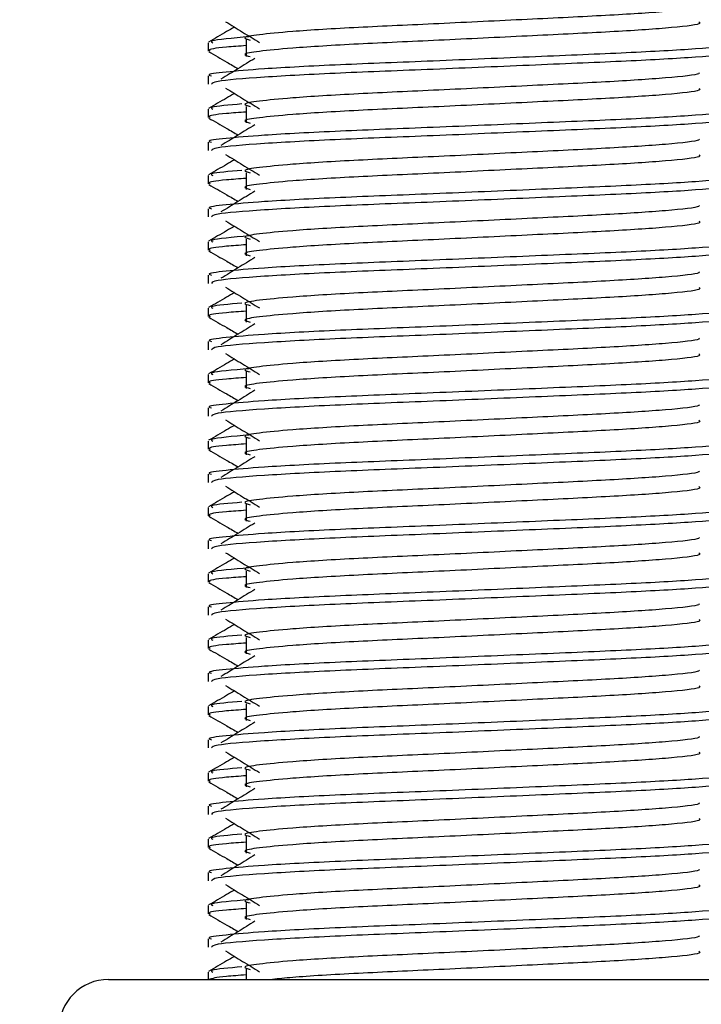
# Model space of a CAD drawing. Header units: millimetres. Extents: x 0 to 420, y 0 to 297.
# Tile 51 of 62: x 327.41 to 330.33, y 183.05 to 187.27. Entities that reach past the tile are written whole.
import ezdxf

# ---------------------------------------------------------------- set-up
doc = ezdxf.new("R2010")
doc.units = ezdxf.units.MM
doc.layers.add('QUOTE', color=174, linetype='Continuous')
doc.styles.add('SLDTEXTSTYLE3', font='TXT', dxfattribs={"width": 0.75})
doc.dimstyles.new('SLDDIMSTYLE0', dxfattribs={"dimtxt": 3, "dimasz": 3, "dimexe": 0, "dimexo": 0.0625, "dimgap": 0.75, "dimtad": 1, "dimlfac": 7.034104, "dimrnd": 1e-09, "dimzin": 12, "dimdsep": 46, "dimtxsty": 'SLDTEXTSTYLE3', "dimsah": 1, "dimcen": 0.09, "dimadec": 0, "dimazin": 3, "dimtfac": 1, "dimtdec": 3, "dimtofl": 0, "dimtmove": 0, "dimatfit": 3, "dimfxl": 0, "dimfrac": 2, "dimtolj": 1, "dimtzin": 12, "dimarcsym": 0})

# ---------------------------------------------------------------- blocks, each defined once
blk = doc.blocks.new('_D_2')
at = {"layer": 'QUOTE'}
for p, q in [((321.7594, 248.7098), (357.032, 248.7098)), ((355.032, 176.3338), (355.032, 248.7098)), ((339.8231, 176.3338), (357.032, 176.3338))]:
    blk.add_line(p, q, dxfattribs=at)
for points in [[(355.032, 248.7098), (354.532, 245.7098), (355.532, 245.7098)], [(355.032, 176.3338), (355.532, 179.3338), (354.532, 179.3338)]]:
    blk.add_solid(points, dxfattribs=at)
at = {"layer": 'QUOTE', "insert": (351.1648, 207.5343), "char_height": 3, "attachment_point": 1, "rotation": 90, "style": 'SLDTEXTSTYLE3'}
blk.add_mtext('509,1', dxfattribs=at)

msp = doc.modelspace()

# ---------------------------------------------------------------- linework, layer by layer
at = {"color": 7, "linetype": 'Continuous', "lineweight": 25}
for p, q in [((328.3819, 187.1818), (328.3819, 187.1107)), ((328.2182, 187.17), (328.2182, 187.1345)), ((328.2182, 187.0279), (328.2182, 186.9924)), ((328.2182, 186.8857), (328.2182, 186.8502)), ((328.3819, 186.8974), (328.3819, 186.8263)), ((328.2182, 186.7435), (328.2182, 186.7081)), ((328.2182, 186.6013), (328.2182, 186.5659)), ((328.3819, 186.6131), (328.3819, 186.542)), ((328.2182, 186.4592), (328.2182, 186.4238)), ((328.2182, 186.317), (328.2182, 186.2816)), ((328.3819, 186.3288), (328.3819, 186.2577)), ((328.2182, 186.1749), (328.2182, 186.1394)), ((328.3819, 186.0444), (328.3819, 185.9734)), ((328.2182, 186.0327), (328.2182, 185.9972)), ((328.2182, 185.8906), (328.2182, 185.8551)), ((328.2182, 185.7484), (328.2182, 185.7129)), ((328.3819, 185.7601), (328.3819, 185.689)), ((328.2182, 185.6062), (328.2182, 185.5708)), ((328.2182, 185.464), (328.2182, 185.4286)), ((328.3819, 185.4758), (328.3819, 185.4047)), ((328.2182, 185.3219), (328.2182, 185.2865)), ((328.2182, 185.1797), (328.2182, 185.1442)), ((328.3819, 185.1915), (328.3819, 185.1204)), ((328.2182, 185.0376), (328.2182, 185.0021)), ((328.3819, 184.9071), (328.3819, 184.836)), ((328.2182, 184.8954), (328.2182, 184.8599)), ((328.2182, 184.7532), (328.2182, 184.7178)), ((328.2182, 184.611), (328.2182, 184.5756)), ((328.3819, 184.6228), (328.3819, 184.5517)), ((328.2182, 184.4689), (328.2182, 184.4335)), ((328.2182, 184.3267), (328.2182, 184.2913)), ((328.3819, 184.3385), (328.3819, 184.2674)), ((328.2182, 184.1846), (328.2182, 184.1491)), ((328.2182, 184.0424), (328.2182, 184.0069)), ((328.3819, 184.0541), (328.3819, 183.9831)), ((328.2182, 183.9003), (328.2182, 183.8648)), ((328.3819, 183.7698), (328.3819, 183.6987)), ((328.2182, 183.7581), (328.2182, 183.7226)), ((328.2182, 183.6159), (328.2182, 183.5805)), ((328.2182, 183.4737), (328.2182, 183.4383)), ((328.3819, 183.4855), (328.3819, 183.4144)), ((328.2182, 183.3316), (328.2182, 183.2962)), ((328.2182, 183.1894), (328.2182, 183.1577)), ((328.3819, 183.2012), (328.3819, 183.1577)), ((327.7917, 183.1577), (329.4911, 183.1577)), ((329.4911, 183.1577), (330.9193, 183.1577))]:
    msp.add_line(p, q, dxfattribs=at)
msp.add_arc((327.7917, 182.9445), 0.2132, 90, 180, dxfattribs=at)
for points, knots in [([(330.3215, 187.3265), (330.3226, 187.3249), (330.3278, 187.3177), (330.194, 187.3031), (329.9369, 187.2866), (329.5874, 187.27), (329.2078, 187.2512), (328.8484, 187.2355), (328.5827, 187.2194), (328.4297, 187.2039), (328.3582, 187.1926), (328.3861, 187.1849), (328.3985, 187.1815)], [0, 0, 0, 0, 0.035107, 0.156135, 0.273953, 0.391653, 0.512699, 0.629093, 0.748412, 0.840135, 0.92875, 1, 1, 1, 1]), ([(328.3311, 187.2369), (328.3199, 187.2304), (328.2829, 187.2091), (328.246, 187.1877), (328.2203, 187.1728)], [0, 0, 0, 0, 0.303338, 1, 1, 1, 1]), ([(328.293, 187.2602), (328.3172, 187.2454), (328.3657, 187.2157), (328.4141, 187.186), (328.4383, 187.1712)], [0, 0, 0, 0, 0.500011, 1, 1, 1, 1]), ([(330.3219, 187.259), (330.325, 187.2562), (330.3344, 187.2479), (330.1959, 187.2321), (329.9364, 187.2155), (329.5875, 187.1989), (329.2078, 187.1802), (328.8484, 187.1644), (328.5827, 187.1483), (328.4297, 187.1329), (328.3582, 187.1215), (328.386, 187.1138), (328.3984, 187.1104)], [0, 0, 0, 0, 0.059132, 0.177163, 0.292064, 0.406849, 0.524898, 0.638409, 0.754774, 0.844226, 0.930647, 1, 1, 1, 1]), ([(328.3941, 187.1954), (328.3236, 187.1894), (328.2197, 187.1807), (328.2334, 187.1726), (328.2379, 187.17)], [0, 0, 0, 0, 0.678995, 1, 1, 1, 1]), ([(330.4731, 187.17), (330.4766, 187.1673), (330.4873, 187.159), (330.3274, 187.1432), (330.0273, 187.1266), (329.6238, 187.1101), (329.1846, 187.0913), (328.7694, 187.0756), (328.4607, 187.0594), (328.2878, 187.044), (328.2088, 187.0347), (328.2279, 187.0292), (328.2324, 187.0279)], [0, 0, 0, 0, 0.0610772, 0.1845123, 0.3046768, 0.4247211, 0.5481742, 0.6668878, 0.7885815, 0.8821287, 0.9725098, 1, 1, 1, 1]), ([(328.3819, 187.1575), (328.3516, 187.1553), (328.2587, 187.1485), (328.2144, 187.1413), (328.2251, 187.1358), (328.2276, 187.1345)], [0, 0, 0, 0, 0.270543, 0.831179, 1, 1, 1, 1]), ([(328.2209, 187.1317), (328.2466, 187.1168), (328.2885, 187.0925), (328.3305, 187.0683), (328.3467, 187.0589)], [0, 0, 0, 0, 0.61317, 1, 1, 1, 1]), ([(330.4792, 187.1315), (330.4783, 187.1297), (330.4747, 187.1224), (330.3278, 187.1077), (330.0272, 187.0911), (329.6237, 187.0745), (329.185, 187.0558), (328.7678, 187.04), (328.4395, 187.0224), (328.2417, 187.0057), (328.2355, 186.9963), (328.2329, 186.9924)], [0, 0, 0, 0, 0.039912, 0.166158, 0.289058, 0.411836, 0.5381, 0.659517, 0.783982, 0.909693, 1, 1, 1, 1]), ([(328.4186, 187.1029), (328.3944, 187.0881), (328.3459, 187.0584), (328.2976, 187.0287), (328.2734, 187.0139)], [0, 0, 0, 0, 0.49999, 1, 1, 1, 1]), ([(330.3215, 187.0422), (330.3226, 187.0406), (330.3278, 187.0334), (330.194, 187.0188), (329.9369, 187.0022), (329.5874, 186.9857), (329.2078, 186.9669), (328.8484, 186.9512), (328.5827, 186.935), (328.4297, 186.9196), (328.3582, 186.9082), (328.3861, 186.9006), (328.3985, 186.8972)], [0, 0, 0, 0, 0.035107, 0.156135, 0.273953, 0.391653, 0.512699, 0.629093, 0.748412, 0.840135, 0.92875, 1, 1, 1, 1]), ([(328.293, 186.9759), (328.3172, 186.9611), (328.3657, 186.9314), (328.4141, 186.9017), (328.4383, 186.8868)], [0, 0, 0, 0, 0.500011, 1, 1, 1, 1]), ([(330.3219, 186.9746), (330.325, 186.9719), (330.3344, 186.9636), (330.1959, 186.9477), (329.9364, 186.9311), (329.5875, 186.9146), (329.2078, 186.8958), (328.8484, 186.8801), (328.5827, 186.864), (328.4297, 186.8485), (328.3582, 186.8372), (328.386, 186.8295), (328.3984, 186.8261)], [0, 0, 0, 0, 0.059132, 0.177163, 0.292064, 0.406849, 0.524898, 0.638409, 0.754774, 0.844226, 0.930647, 1, 1, 1, 1]), ([(328.3311, 186.9526), (328.3199, 186.9461), (328.2829, 186.9247), (328.246, 186.9034), (328.2203, 186.8885)], [0, 0, 0, 0, 0.303338, 1, 1, 1, 1]), ([(330.4731, 186.8857), (330.4766, 186.8829), (330.4873, 186.8747), (330.3274, 186.8589), (330.0273, 186.8423), (329.6238, 186.8257), (329.1846, 186.807), (328.7694, 186.7912), (328.4607, 186.7751), (328.2878, 186.7597), (328.2088, 186.7504), (328.2279, 186.7448), (328.2324, 186.7435)], [0, 0, 0, 0, 0.0610772, 0.1845123, 0.3046768, 0.4247211, 0.5481742, 0.6668878, 0.7885815, 0.8821287, 0.9725098, 1, 1, 1, 1]), ([(328.3633, 186.9076), (328.3077, 186.9028), (328.2192, 186.8953), (328.2328, 186.8883), (328.2379, 186.8857)], [0, 0, 0, 0, 0.629852, 1, 1, 1, 1]), ([(328.2209, 186.8474), (328.2466, 186.8325), (328.2885, 186.8082), (328.3305, 186.7839), (328.3467, 186.7745)], [0, 0, 0, 0, 0.61317, 1, 1, 1, 1]), ([(328.3819, 186.8732), (328.3516, 186.871), (328.2587, 186.8642), (328.2144, 186.857), (328.2251, 186.8515), (328.2276, 186.8502)], [0, 0, 0, 0, 0.270543, 0.831179, 1, 1, 1, 1]), ([(330.4792, 186.8472), (330.4783, 186.8454), (330.4747, 186.8381), (330.3278, 186.8233), (330.0272, 186.8067), (329.6237, 186.7902), (329.185, 186.7714), (328.7678, 186.7557), (328.4395, 186.7381), (328.2417, 186.7213), (328.2355, 186.712), (328.2329, 186.7081)], [0, 0, 0, 0, 0.039912, 0.166158, 0.289058, 0.411836, 0.5381, 0.659517, 0.783982, 0.909693, 1, 1, 1, 1]), ([(328.4186, 186.8186), (328.3944, 186.8038), (328.3459, 186.7741), (328.2976, 186.7444), (328.2734, 186.7296)], [0, 0, 0, 0, 0.49999, 1, 1, 1, 1]), ([(330.3215, 186.7578), (330.3226, 186.7562), (330.3278, 186.7491), (330.194, 186.7345), (329.9369, 186.7179), (329.5874, 186.7013), (329.2078, 186.6826), (328.8484, 186.6668), (328.5827, 186.6507), (328.4297, 186.6353), (328.3582, 186.6239), (328.3861, 186.6163), (328.3985, 186.6128)], [0, 0, 0, 0, 0.035107, 0.156135, 0.273953, 0.391653, 0.512699, 0.629093, 0.748412, 0.840135, 0.92875, 1, 1, 1, 1]), ([(328.293, 186.6916), (328.3172, 186.6767), (328.3657, 186.647), (328.4141, 186.6174), (328.4383, 186.6025)], [0, 0, 0, 0, 0.500011, 1, 1, 1, 1]), ([(330.3219, 186.6903), (330.325, 186.6875), (330.3344, 186.6793), (330.1959, 186.6634), (329.9364, 186.6468), (329.5875, 186.6303), (329.2078, 186.6115), (328.8484, 186.5958), (328.5827, 186.5796), (328.4297, 186.5642), (328.3582, 186.5528), (328.386, 186.5452), (328.3984, 186.5418)], [0, 0, 0, 0, 0.059132, 0.177163, 0.292064, 0.406849, 0.524898, 0.638409, 0.754774, 0.844226, 0.930647, 1, 1, 1, 1]), ([(328.3311, 186.6683), (328.3199, 186.6618), (328.2829, 186.6404), (328.246, 186.6191), (328.2203, 186.6042)], [0, 0, 0, 0, 0.303338, 1, 1, 1, 1]), ([(330.4731, 186.6013), (330.4766, 186.5986), (330.4873, 186.5904), (330.3274, 186.5745), (330.0273, 186.558), (329.6238, 186.5414), (329.1846, 186.5226), (328.7694, 186.5069), (328.4607, 186.4908), (328.2878, 186.4753), (328.2088, 186.466), (328.2279, 186.4605), (328.2324, 186.4592)], [0, 0, 0, 0, 0.061077, 0.184512, 0.304677, 0.424721, 0.548174, 0.666888, 0.788581, 0.882129, 0.97251, 1, 1, 1, 1]), ([(328.3819, 186.5889), (328.3516, 186.5867), (328.2587, 186.5799), (328.2144, 186.5726), (328.2251, 186.5672), (328.2276, 186.5659)], [0, 0, 0, 0, 0.270543, 0.831179, 1, 1, 1, 1]), ([(328.3633, 186.6233), (328.3077, 186.6185), (328.2192, 186.6109), (328.2328, 186.6039), (328.2379, 186.6013)], [0, 0, 0, 0, 0.629852, 1, 1, 1, 1]), ([(328.2209, 186.563), (328.2466, 186.5481), (328.2885, 186.5239), (328.3305, 186.4996), (328.3467, 186.4902)], [0, 0, 0, 0, 0.61317, 1, 1, 1, 1]), ([(330.4792, 186.5628), (330.4783, 186.5611), (330.4747, 186.5537), (330.3278, 186.539), (330.0272, 186.5224), (329.6237, 186.5059), (329.185, 186.4871), (328.7678, 186.4714), (328.4395, 186.4538), (328.2417, 186.437), (328.2355, 186.4277), (328.2329, 186.4238)], [0, 0, 0, 0, 0.039912, 0.166158, 0.289058, 0.411836, 0.5381, 0.659517, 0.783982, 0.909693, 1, 1, 1, 1]), ([(328.4186, 186.5343), (328.3944, 186.5194), (328.3459, 186.4897), (328.2976, 186.4601), (328.2734, 186.4452)], [0, 0, 0, 0, 0.49999, 1, 1, 1, 1]), ([(330.3215, 186.4735), (330.3226, 186.4719), (330.3278, 186.4648), (330.194, 186.4501), (329.9369, 186.4336), (329.5874, 186.417), (329.2078, 186.3982), (328.8484, 186.3825), (328.5827, 186.3664), (328.4297, 186.3509), (328.3582, 186.3396), (328.3861, 186.3319), (328.3985, 186.3285)], [0, 0, 0, 0, 0.035107, 0.156135, 0.273953, 0.391653, 0.512699, 0.629093, 0.748412, 0.840135, 0.92875, 1, 1, 1, 1]), ([(328.3311, 186.3839), (328.3199, 186.3774), (328.2829, 186.3561), (328.246, 186.3347), (328.2203, 186.3199)], [0, 0, 0, 0, 0.303338, 1, 1, 1, 1]), ([(328.293, 186.4072), (328.3172, 186.3924), (328.3657, 186.3627), (328.4141, 186.333), (328.4383, 186.3182)], [0, 0, 0, 0, 0.500011, 1, 1, 1, 1]), ([(330.3219, 186.406), (330.325, 186.4032), (330.3344, 186.395), (330.1959, 186.3791), (329.9364, 186.3625), (329.5875, 186.3459), (329.2078, 186.3272), (328.8484, 186.3114), (328.5827, 186.2953), (328.4297, 186.2799), (328.3582, 186.2685), (328.386, 186.2609), (328.3984, 186.2574)], [0, 0, 0, 0, 0.059132, 0.177163, 0.292064, 0.406849, 0.524898, 0.638409, 0.754774, 0.844226, 0.930647, 1, 1, 1, 1]), ([(328.3941, 186.3424), (328.3236, 186.3364), (328.2197, 186.3277), (328.2334, 186.3196), (328.2379, 186.317)], [0, 0, 0, 0, 0.678995, 1, 1, 1, 1]), ([(330.4731, 186.317), (330.4766, 186.3143), (330.4873, 186.3061), (330.3274, 186.2902), (330.0273, 186.2736), (329.6238, 186.2571), (329.1846, 186.2383), (328.7694, 186.2226), (328.4607, 186.2065), (328.2878, 186.191), (328.2088, 186.1817), (328.2279, 186.1762), (328.2324, 186.1749)], [0, 0, 0, 0, 0.061077, 0.184512, 0.304677, 0.424721, 0.548174, 0.666888, 0.788581, 0.882129, 0.97251, 1, 1, 1, 1]), ([(328.3819, 186.3045), (328.3516, 186.3023), (328.2587, 186.2955), (328.2144, 186.2883), (328.2251, 186.2828), (328.2276, 186.2816)], [0, 0, 0, 0, 0.270543, 0.831179, 1, 1, 1, 1]), ([(328.2209, 186.2787), (328.2466, 186.2638), (328.2885, 186.2395), (328.3305, 186.2153), (328.3467, 186.2059)], [0, 0, 0, 0, 0.61317, 1, 1, 1, 1]), ([(330.4792, 186.2785), (330.4783, 186.2767), (330.4747, 186.2694), (330.3278, 186.2547), (330.0272, 186.2381), (329.6237, 186.2215), (329.185, 186.2028), (328.7678, 186.1871), (328.4395, 186.1695), (328.2417, 186.1527), (328.2355, 186.1433), (328.2329, 186.1394)], [0, 0, 0, 0, 0.039912, 0.166158, 0.289058, 0.411836, 0.5381, 0.659517, 0.783982, 0.909693, 1, 1, 1, 1]), ([(328.4186, 186.2499), (328.3944, 186.2351), (328.3459, 186.2054), (328.2976, 186.1757), (328.2734, 186.1609)], [0, 0, 0, 0, 0.49999, 1, 1, 1, 1]), ([(330.3215, 186.1892), (330.3226, 186.1876), (330.3278, 186.1804), (330.194, 186.1658), (329.9369, 186.1492), (329.5874, 186.1327), (329.2078, 186.1139), (328.8484, 186.0982), (328.5827, 186.0821), (328.4297, 186.0666), (328.3582, 186.0553), (328.3861, 186.0476), (328.3985, 186.0442)], [0, 0, 0, 0, 0.035107, 0.156135, 0.273953, 0.391653, 0.512699, 0.629093, 0.748412, 0.840135, 0.92875, 1, 1, 1, 1]), ([(328.293, 186.1229), (328.3172, 186.1081), (328.3657, 186.0784), (328.4141, 186.0487), (328.4383, 186.0339)], [0, 0, 0, 0, 0.500011, 1, 1, 1, 1]), ([(328.3311, 186.0996), (328.3199, 186.0931), (328.2829, 186.0718), (328.246, 186.0504), (328.2203, 186.0355)], [0, 0, 0, 0, 0.303338, 1, 1, 1, 1]), ([(330.3219, 186.1216), (330.325, 186.1189), (330.3344, 186.1106), (330.1959, 186.0947), (329.9364, 186.0782), (329.5875, 186.0616), (329.2078, 186.0428), (328.8484, 186.0271), (328.5827, 186.011), (328.4297, 185.9955), (328.3582, 185.9842), (328.386, 185.9765), (328.3984, 185.9731)], [0, 0, 0, 0, 0.059132, 0.177163, 0.292064, 0.406849, 0.524898, 0.638409, 0.754774, 0.844226, 0.930647, 1, 1, 1, 1]), ([(328.3633, 186.0546), (328.3077, 186.0498), (328.2192, 186.0423), (328.2328, 186.0353), (328.2379, 186.0327)], [0, 0, 0, 0, 0.629852, 1, 1, 1, 1]), ([(330.4731, 186.0327), (330.4766, 186.03), (330.4873, 186.0217), (330.3274, 186.0059), (330.0273, 185.9893), (329.6238, 185.9728), (329.1846, 185.954), (328.7694, 185.9383), (328.4607, 185.9221), (328.2878, 185.9067), (328.2088, 185.8974), (328.2279, 185.8918), (328.2324, 185.8906)], [0, 0, 0, 0, 0.061077, 0.184512, 0.304677, 0.424721, 0.548174, 0.666888, 0.788581, 0.882129, 0.97251, 1, 1, 1, 1]), ([(328.3819, 186.0202), (328.3516, 186.018), (328.2587, 186.0112), (328.2144, 186.004), (328.2251, 185.9985), (328.2276, 185.9972)], [0, 0, 0, 0, 0.270543, 0.831179, 1, 1, 1, 1]), ([(328.2209, 185.9944), (328.2466, 185.9795), (328.2885, 185.9552), (328.3305, 185.9309), (328.3467, 185.9215)], [0, 0, 0, 0, 0.61317, 1, 1, 1, 1]), ([(330.4792, 185.9942), (330.4783, 185.9924), (330.4747, 185.9851), (330.3278, 185.9703), (330.0272, 185.9538), (329.6237, 185.9372), (329.185, 185.9184), (328.7678, 185.9027), (328.4395, 185.8851), (328.2417, 185.8683), (328.2355, 185.859), (328.2329, 185.8551)], [0, 0, 0, 0, 0.039912, 0.166158, 0.289058, 0.411836, 0.5381, 0.659517, 0.783982, 0.909693, 1, 1, 1, 1]), ([(328.4186, 185.9656), (328.3944, 185.9508), (328.3459, 185.9211), (328.2976, 185.8914), (328.2734, 185.8766)], [0, 0, 0, 0, 0.49999, 1, 1, 1, 1]), ([(330.3215, 185.9048), (330.3226, 185.9032), (330.3278, 185.8961), (330.194, 185.8815), (329.9369, 185.8649), (329.5874, 185.8484), (329.2078, 185.8296), (328.8484, 185.8139), (328.5827, 185.7977), (328.4297, 185.7823), (328.3582, 185.7709), (328.3861, 185.7633), (328.3985, 185.7599)], [0, 0, 0, 0, 0.035107, 0.156135, 0.273953, 0.391653, 0.512699, 0.629093, 0.748412, 0.840135, 0.92875, 1, 1, 1, 1]), ([(328.293, 185.8386), (328.3172, 185.8237), (328.3657, 185.7941), (328.4141, 185.7644), (328.4383, 185.7495)], [0, 0, 0, 0, 0.500011, 1, 1, 1, 1]), ([(330.3219, 185.8373), (330.325, 185.8346), (330.3344, 185.8263), (330.1959, 185.8104), (329.9364, 185.7938), (329.5875, 185.7773), (329.2078, 185.7585), (328.8484, 185.7428), (328.5827, 185.7266), (328.4297, 185.7112), (328.3582, 185.6999), (328.386, 185.6922), (328.3984, 185.6888)], [0, 0, 0, 0, 0.059132, 0.177163, 0.292064, 0.406849, 0.524898, 0.638409, 0.754774, 0.844226, 0.930647, 1, 1, 1, 1]), ([(328.3311, 185.8153), (328.3199, 185.8088), (328.2829, 185.7874), (328.246, 185.7661), (328.2203, 185.7512)], [0, 0, 0, 0, 0.303338, 1, 1, 1, 1]), ([(330.4731, 185.7484), (330.4766, 185.7456), (330.4873, 185.7374), (330.3274, 185.7216), (330.0273, 185.705), (329.6238, 185.6884), (329.1846, 185.6697), (328.7694, 185.6539), (328.4607, 185.6378), (328.2878, 185.6223), (328.2088, 185.613), (328.2279, 185.6075), (328.2324, 185.6062)], [0, 0, 0, 0, 0.061077, 0.184512, 0.304677, 0.424721, 0.548174, 0.666888, 0.788581, 0.882129, 0.97251, 1, 1, 1, 1]), ([(328.3941, 185.7737), (328.3236, 185.7678), (328.2197, 185.759), (328.2334, 185.7509), (328.2379, 185.7484)], [0, 0, 0, 0, 0.678995, 1, 1, 1, 1]), ([(328.2209, 185.71), (328.2466, 185.6952), (328.2885, 185.6709), (328.3305, 185.6466), (328.3467, 185.6372)], [0, 0, 0, 0, 0.61317, 1, 1, 1, 1]), ([(328.3819, 185.7359), (328.3516, 185.7337), (328.2587, 185.7269), (328.2144, 185.7197), (328.2251, 185.7142), (328.2276, 185.7129)], [0, 0, 0, 0, 0.270543, 0.831179, 1, 1, 1, 1]), ([(330.4792, 185.7099), (330.4783, 185.7081), (330.4747, 185.7007), (330.3278, 185.686), (330.0272, 185.6694), (329.6237, 185.6529), (329.185, 185.6341), (328.7678, 185.6184), (328.4395, 185.6008), (328.2417, 185.584), (328.2355, 185.5747), (328.2329, 185.5708)], [0, 0, 0, 0, 0.039912, 0.166158, 0.289058, 0.411836, 0.5381, 0.659517, 0.783982, 0.909693, 1, 1, 1, 1]), ([(328.4186, 185.6813), (328.3944, 185.6664), (328.3459, 185.6368), (328.2976, 185.6071), (328.2734, 185.5922)], [0, 0, 0, 0, 0.49999, 1, 1, 1, 1]), ([(330.3215, 185.6205), (330.3226, 185.6189), (330.3278, 185.6118), (330.194, 185.5971), (329.9369, 185.5806), (329.5874, 185.564), (329.2078, 185.5453), (328.8484, 185.5295), (328.5827, 185.5134), (328.4297, 185.498), (328.3582, 185.4866), (328.3861, 185.4789), (328.3985, 185.4755)], [0, 0, 0, 0, 0.035107, 0.156135, 0.273953, 0.391653, 0.512699, 0.629093, 0.748412, 0.840135, 0.92875, 1, 1, 1, 1]), ([(328.293, 185.5542), (328.3172, 185.5394), (328.3657, 185.5097), (328.4141, 185.48), (328.4383, 185.4652)], [0, 0, 0, 0, 0.500011, 1, 1, 1, 1]), ([(330.3219, 185.553), (330.325, 185.5502), (330.3344, 185.542), (330.1959, 185.5261), (329.9364, 185.5095), (329.5875, 185.4929), (329.2078, 185.4742), (328.8484, 185.4585), (328.5827, 185.4423), (328.4297, 185.4269), (328.3582, 185.4155), (328.386, 185.4079), (328.3984, 185.4045)], [0, 0, 0, 0, 0.059132, 0.177163, 0.292064, 0.406849, 0.524898, 0.638409, 0.754774, 0.844226, 0.930647, 1, 1, 1, 1]), ([(328.3311, 185.5309), (328.3199, 185.5245), (328.2829, 185.5031), (328.246, 185.4817), (328.2203, 185.4669)], [0, 0, 0, 0, 0.303338, 1, 1, 1, 1]), ([(330.4731, 185.464), (330.4766, 185.4613), (330.4873, 185.4531), (330.3274, 185.4372), (330.0273, 185.4206), (329.6238, 185.4041), (329.1846, 185.3853), (328.7694, 185.3696), (328.4607, 185.3535), (328.2878, 185.338), (328.2088, 185.3287), (328.2279, 185.3232), (328.2324, 185.3219)], [0, 0, 0, 0, 0.0610772, 0.1845123, 0.3046768, 0.4247211, 0.5481742, 0.6668878, 0.7885815, 0.8821287, 0.9725098, 1, 1, 1, 1]), ([(328.3819, 185.4516), (328.3516, 185.4493), (328.2587, 185.4425), (328.2144, 185.4353), (328.2251, 185.4298), (328.2276, 185.4286)], [0, 0, 0, 0, 0.270543, 0.831179, 1, 1, 1, 1]), ([(328.3941, 185.4894), (328.3236, 185.4834), (328.2197, 185.4747), (328.2334, 185.4666), (328.2379, 185.464)], [0, 0, 0, 0, 0.678995, 1, 1, 1, 1]), ([(328.2209, 185.4257), (328.2466, 185.4108), (328.2885, 185.3866), (328.3305, 185.3623), (328.3467, 185.3529)], [0, 0, 0, 0, 0.61317, 1, 1, 1, 1]), ([(330.4792, 185.4255), (330.4783, 185.4238), (330.4747, 185.4164), (330.3278, 185.4017), (330.0272, 185.3851), (329.6237, 185.3686), (329.185, 185.3498), (328.7678, 185.3341), (328.4395, 185.3165), (328.2417, 185.2997), (328.2355, 185.2904), (328.2329, 185.2865)], [0, 0, 0, 0, 0.0399117, 0.1661575, 0.2890582, 0.4118359, 0.5381002, 0.6595169, 0.7839817, 0.9096926, 1, 1, 1, 1]), ([(328.4186, 185.3969), (328.3944, 185.3821), (328.3459, 185.3524), (328.2976, 185.3228), (328.2734, 185.3079)], [0, 0, 0, 0, 0.49999, 1, 1, 1, 1]), ([(330.3215, 185.3362), (330.3226, 185.3346), (330.3278, 185.3274), (330.194, 185.3128), (329.9369, 185.2963), (329.5874, 185.2797), (329.2078, 185.2609), (328.8484, 185.2452), (328.5827, 185.2291), (328.4297, 185.2136), (328.3582, 185.2023), (328.3861, 185.1946), (328.3985, 185.1912)], [0, 0, 0, 0, 0.035107, 0.156135, 0.273953, 0.391653, 0.512699, 0.629093, 0.748412, 0.840135, 0.92875, 1, 1, 1, 1]), ([(328.3311, 185.2466), (328.3199, 185.2401), (328.2829, 185.2188), (328.246, 185.1974), (328.2203, 185.1825)], [0, 0, 0, 0, 0.303338, 1, 1, 1, 1]), ([(328.293, 185.2699), (328.3172, 185.2551), (328.3657, 185.2254), (328.4141, 185.1957), (328.4383, 185.1809)], [0, 0, 0, 0, 0.500011, 1, 1, 1, 1]), ([(330.3219, 185.2687), (330.325, 185.2659), (330.3344, 185.2576), (330.1959, 185.2418), (329.9364, 185.2252), (329.5875, 185.2086), (329.2078, 185.1898), (328.8484, 185.1741), (328.5827, 185.158), (328.4297, 185.1425), (328.3582, 185.1312), (328.386, 185.1235), (328.3984, 185.1201)], [0, 0, 0, 0, 0.059132, 0.177163, 0.292064, 0.406849, 0.524898, 0.638409, 0.754774, 0.844226, 0.930647, 1, 1, 1, 1]), ([(328.3633, 185.2016), (328.3077, 185.1969), (328.2192, 185.1893), (328.2328, 185.1823), (328.2379, 185.1797)], [0, 0, 0, 0, 0.629852, 1, 1, 1, 1]), ([(330.4731, 185.1797), (330.4766, 185.177), (330.4873, 185.1687), (330.3274, 185.1529), (330.0273, 185.1363), (329.6238, 185.1198), (329.1846, 185.101), (328.7694, 185.0853), (328.4607, 185.0691), (328.2878, 185.0537), (328.2088, 185.0444), (328.2279, 185.0389), (328.2324, 185.0376)], [0, 0, 0, 0, 0.061077, 0.184512, 0.304677, 0.424721, 0.548174, 0.666888, 0.788581, 0.882129, 0.97251, 1, 1, 1, 1]), ([(328.3819, 185.1672), (328.3516, 185.165), (328.2587, 185.1582), (328.2144, 185.151), (328.2251, 185.1455), (328.2276, 185.1442)], [0, 0, 0, 0, 0.270543, 0.831179, 1, 1, 1, 1]), ([(328.2209, 185.1414), (328.2466, 185.1265), (328.2885, 185.1022), (328.3305, 185.078), (328.3467, 185.0686)], [0, 0, 0, 0, 0.61317, 1, 1, 1, 1]), ([(330.4792, 185.1412), (330.4783, 185.1394), (330.4747, 185.1321), (330.3278, 185.1173), (330.0272, 185.1008), (329.6237, 185.0842), (329.185, 185.0655), (328.7678, 185.0497), (328.4395, 185.0321), (328.2417, 185.0154), (328.2355, 185.006), (328.2329, 185.0021)], [0, 0, 0, 0, 0.039912, 0.166158, 0.289058, 0.411836, 0.5381, 0.659517, 0.783982, 0.909693, 1, 1, 1, 1]), ([(328.4186, 185.1126), (328.3944, 185.0978), (328.3459, 185.0681), (328.2976, 185.0384), (328.2734, 185.0236)], [0, 0, 0, 0, 0.49999, 1, 1, 1, 1]), ([(330.3215, 185.0519), (330.3226, 185.0503), (330.3278, 185.0431), (330.194, 185.0285), (329.9369, 185.0119), (329.5874, 184.9954), (329.2078, 184.9766), (328.8484, 184.9609), (328.5827, 184.9447), (328.4297, 184.9293), (328.3582, 184.9179), (328.3861, 184.9103), (328.3985, 184.9069)], [0, 0, 0, 0, 0.035107, 0.156135, 0.273953, 0.391653, 0.512699, 0.629093, 0.748412, 0.840135, 0.92875, 1, 1, 1, 1]), ([(328.293, 184.9856), (328.3172, 184.9707), (328.3657, 184.9411), (328.4141, 184.9114), (328.4383, 184.8965)], [0, 0, 0, 0, 0.500011, 1, 1, 1, 1]), ([(330.3219, 184.9843), (330.325, 184.9816), (330.3344, 184.9733), (330.1959, 184.9574), (329.9364, 184.9408), (329.5875, 184.9243), (329.2078, 184.9055), (328.8484, 184.8898), (328.5827, 184.8737), (328.4297, 184.8582), (328.3582, 184.8469), (328.386, 184.8392), (328.3984, 184.8358)], [0, 0, 0, 0, 0.059132, 0.177163, 0.292064, 0.406849, 0.524898, 0.638409, 0.754774, 0.844226, 0.930647, 1, 1, 1, 1]), ([(328.3311, 184.9623), (328.3199, 184.9558), (328.2829, 184.9344), (328.246, 184.9131), (328.2203, 184.8982)], [0, 0, 0, 0, 0.303338, 1, 1, 1, 1]), ([(328.3941, 184.9207), (328.3236, 184.9148), (328.2197, 184.906), (328.2334, 184.898), (328.2379, 184.8954)], [0, 0, 0, 0, 0.678995, 1, 1, 1, 1]), ([(330.4731, 184.8954), (330.4766, 184.8926), (330.4873, 184.8844), (330.3274, 184.8686), (330.0273, 184.852), (329.6238, 184.8354), (329.1846, 184.8167), (328.7694, 184.8009), (328.4607, 184.7848), (328.2878, 184.7694), (328.2088, 184.7601), (328.2279, 184.7545), (328.2324, 184.7532)], [0, 0, 0, 0, 0.061077, 0.184512, 0.304677, 0.424721, 0.548174, 0.666888, 0.788581, 0.882129, 0.97251, 1, 1, 1, 1]), ([(328.3819, 184.8829), (328.3516, 184.8807), (328.2587, 184.8739), (328.2144, 184.8667), (328.2251, 184.8612), (328.2276, 184.8599)], [0, 0, 0, 0, 0.270543, 0.831179, 1, 1, 1, 1]), ([(328.2209, 184.8571), (328.2466, 184.8422), (328.2885, 184.8179), (328.3305, 184.7936), (328.3467, 184.7842)], [0, 0, 0, 0, 0.61317, 1, 1, 1, 1]), ([(330.4792, 184.8569), (330.4783, 184.8551), (330.4747, 184.8478), (330.3278, 184.833), (330.0272, 184.8164), (329.6237, 184.7999), (329.185, 184.7811), (328.7678, 184.7654), (328.4395, 184.7478), (328.2417, 184.731), (328.2355, 184.7217), (328.2329, 184.7178)], [0, 0, 0, 0, 0.039912, 0.166158, 0.289058, 0.411836, 0.5381, 0.659517, 0.783982, 0.909693, 1, 1, 1, 1]), ([(328.4186, 184.8283), (328.3944, 184.8135), (328.3459, 184.7838), (328.2976, 184.7541), (328.2734, 184.7393)], [0, 0, 0, 0, 0.49999, 1, 1, 1, 1]), ([(330.3215, 184.7675), (330.3226, 184.7659), (330.3278, 184.7588), (330.194, 184.7442), (329.9369, 184.7276), (329.5874, 184.711), (329.2078, 184.6923), (328.8484, 184.6765), (328.5827, 184.6604), (328.4297, 184.645), (328.3582, 184.6336), (328.3861, 184.626), (328.3985, 184.6225)], [0, 0, 0, 0, 0.035107, 0.156135, 0.273953, 0.391653, 0.512699, 0.629093, 0.748412, 0.840135, 0.92875, 1, 1, 1, 1]), ([(328.293, 184.7013), (328.3172, 184.6864), (328.3657, 184.6567), (328.4141, 184.6271), (328.4383, 184.6122)], [0, 0, 0, 0, 0.500011, 1, 1, 1, 1]), ([(330.3219, 184.7), (330.325, 184.6972), (330.3344, 184.689), (330.1959, 184.6731), (329.9364, 184.6565), (329.5875, 184.64), (329.2078, 184.6212), (328.8484, 184.6055), (328.5827, 184.5893), (328.4297, 184.5739), (328.3582, 184.5625), (328.386, 184.5549), (328.3984, 184.5515)], [0, 0, 0, 0, 0.059132, 0.177163, 0.292064, 0.406849, 0.524898, 0.638409, 0.754774, 0.844226, 0.930647, 1, 1, 1, 1]), ([(328.3311, 184.678), (328.3199, 184.6715), (328.2829, 184.6501), (328.246, 184.6288), (328.2203, 184.6139)], [0, 0, 0, 0, 0.303338, 1, 1, 1, 1]), ([(330.4731, 184.611), (330.4766, 184.6083), (330.4873, 184.6001), (330.3274, 184.5842), (330.0273, 184.5677), (329.6238, 184.5511), (329.1846, 184.5323), (328.7694, 184.5166), (328.4607, 184.5005), (328.2878, 184.485), (328.2088, 184.4757), (328.2279, 184.4702), (328.2324, 184.4689)], [0, 0, 0, 0, 0.061077, 0.184512, 0.304677, 0.424721, 0.548174, 0.666888, 0.788581, 0.882129, 0.97251, 1, 1, 1, 1]), ([(328.3633, 184.633), (328.3077, 184.6282), (328.2192, 184.6206), (328.2328, 184.6136), (328.2379, 184.611)], [0, 0, 0, 0, 0.629852, 1, 1, 1, 1]), ([(328.2209, 184.5727), (328.2466, 184.5578), (328.2885, 184.5336), (328.3305, 184.5093), (328.3467, 184.4999)], [0, 0, 0, 0, 0.61317, 1, 1, 1, 1]), ([(328.3819, 184.5986), (328.3516, 184.5964), (328.2587, 184.5896), (328.2144, 184.5823), (328.2251, 184.5769), (328.2276, 184.5756)], [0, 0, 0, 0, 0.270543, 0.831179, 1, 1, 1, 1]), ([(330.4792, 184.5725), (330.4783, 184.5708), (330.4747, 184.5634), (330.3278, 184.5487), (330.0272, 184.5321), (329.6237, 184.5156), (329.185, 184.4968), (328.7678, 184.4811), (328.4395, 184.4635), (328.2417, 184.4467), (328.2355, 184.4374), (328.2329, 184.4335)], [0, 0, 0, 0, 0.039912, 0.166158, 0.289058, 0.411836, 0.5381, 0.659517, 0.783982, 0.909693, 1, 1, 1, 1]), ([(328.4186, 184.544), (328.3944, 184.5291), (328.3459, 184.4994), (328.2976, 184.4698), (328.2734, 184.4549)], [0, 0, 0, 0, 0.49999, 1, 1, 1, 1]), ([(330.3215, 184.4832), (330.3226, 184.4816), (330.3278, 184.4745), (330.194, 184.4598), (329.9369, 184.4433), (329.5874, 184.4267), (329.2078, 184.4079), (328.8484, 184.3922), (328.5827, 184.3761), (328.4297, 184.3606), (328.3582, 184.3493), (328.3861, 184.3416), (328.3985, 184.3382)], [0, 0, 0, 0, 0.035107, 0.156135, 0.273953, 0.391653, 0.512699, 0.629093, 0.748412, 0.840135, 0.92875, 1, 1, 1, 1]), ([(328.3311, 184.3936), (328.3199, 184.3871), (328.2829, 184.3658), (328.246, 184.3444), (328.2203, 184.3295)], [0, 0, 0, 0, 0.303338, 1, 1, 1, 1]), ([(328.293, 184.4169), (328.3172, 184.4021), (328.3657, 184.3724), (328.4141, 184.3427), (328.4383, 184.3279)], [0, 0, 0, 0, 0.500011, 1, 1, 1, 1]), ([(330.3219, 184.4157), (330.325, 184.4129), (330.3344, 184.4046), (330.1959, 184.3888), (329.9364, 184.3722), (329.5875, 184.3556), (329.2078, 184.3369), (328.8484, 184.3211), (328.5827, 184.305), (328.4297, 184.2896), (328.3582, 184.2782), (328.386, 184.2706), (328.3984, 184.2671)], [0, 0, 0, 0, 0.059132, 0.177163, 0.292064, 0.406849, 0.524898, 0.638409, 0.754774, 0.844226, 0.930647, 1, 1, 1, 1]), ([(330.4731, 184.3267), (330.4766, 184.324), (330.4873, 184.3158), (330.3274, 184.2999), (330.0273, 184.2833), (329.6238, 184.2668), (329.1846, 184.248), (328.7694, 184.2323), (328.4607, 184.2161), (328.2878, 184.2007), (328.2088, 184.1914), (328.2279, 184.1859), (328.2324, 184.1846)], [0, 0, 0, 0, 0.061077, 0.184512, 0.304677, 0.424721, 0.548174, 0.666888, 0.788581, 0.882129, 0.97251, 1, 1, 1, 1]), ([(328.3819, 184.3142), (328.3516, 184.312), (328.2587, 184.3052), (328.2144, 184.298), (328.2251, 184.2925), (328.2276, 184.2913)], [0, 0, 0, 0, 0.270543, 0.831179, 1, 1, 1, 1]), ([(328.3633, 184.3486), (328.3077, 184.3439), (328.2192, 184.3363), (328.2328, 184.3293), (328.2379, 184.3267)], [0, 0, 0, 0, 0.629852, 1, 1, 1, 1]), ([(328.2209, 184.2884), (328.2466, 184.2735), (328.2885, 184.2492), (328.3305, 184.225), (328.3467, 184.2156)], [0, 0, 0, 0, 0.61317, 1, 1, 1, 1]), ([(330.4792, 184.2882), (330.4783, 184.2864), (330.4747, 184.2791), (330.3278, 184.2644), (330.0272, 184.2478), (329.6237, 184.2312), (329.185, 184.2125), (328.7678, 184.1967), (328.4395, 184.1791), (328.2417, 184.1624), (328.2355, 184.153), (328.2329, 184.1491)], [0, 0, 0, 0, 0.039912, 0.166158, 0.289058, 0.411836, 0.5381, 0.659517, 0.783982, 0.909693, 1, 1, 1, 1]), ([(328.4186, 184.2596), (328.3944, 184.2448), (328.3459, 184.2151), (328.2976, 184.1854), (328.2734, 184.1706)], [0, 0, 0, 0, 0.49999, 1, 1, 1, 1]), ([(330.3215, 184.1989), (330.3226, 184.1973), (330.3278, 184.1901), (330.194, 184.1755), (329.9369, 184.1589), (329.5874, 184.1424), (329.2078, 184.1236), (328.8484, 184.1079), (328.5827, 184.0917), (328.4297, 184.0763), (328.3582, 184.065), (328.3861, 184.0573), (328.3985, 184.0539)], [0, 0, 0, 0, 0.035107, 0.156135, 0.273953, 0.391653, 0.512699, 0.629093, 0.748412, 0.840135, 0.92875, 1, 1, 1, 1]), ([(328.3311, 184.1093), (328.3199, 184.1028), (328.2829, 184.0815), (328.246, 184.0601), (328.2203, 184.0452)], [0, 0, 0, 0, 0.303338, 1, 1, 1, 1]), ([(328.293, 184.1326), (328.3172, 184.1178), (328.3657, 184.0881), (328.4141, 184.0584), (328.4383, 184.0436)], [0, 0, 0, 0, 0.500011, 1, 1, 1, 1]), ([(330.3219, 184.1313), (330.325, 184.1286), (330.3344, 184.1203), (330.1959, 184.1044), (329.9364, 184.0878), (329.5875, 184.0713), (329.2078, 184.0525), (328.8484, 184.0368), (328.5827, 184.0207), (328.4297, 184.0052), (328.3582, 183.9939), (328.386, 183.9862), (328.3984, 183.9828)], [0, 0, 0, 0, 0.059132, 0.177163, 0.292064, 0.406849, 0.524898, 0.638409, 0.754774, 0.844226, 0.930647, 1, 1, 1, 1]), ([(328.3633, 184.0643), (328.3077, 184.0595), (328.2192, 184.052), (328.2328, 184.045), (328.2379, 184.0424)], [0, 0, 0, 0, 0.629852, 1, 1, 1, 1]), ([(330.4731, 184.0424), (330.4766, 184.0397), (330.4873, 184.0314), (330.3274, 184.0156), (330.0273, 183.999), (329.6238, 183.9824), (329.1846, 183.9637), (328.7694, 183.948), (328.4607, 183.9318), (328.2878, 183.9164), (328.2088, 183.9071), (328.2279, 183.9015), (328.2324, 183.9003)], [0, 0, 0, 0, 0.061077, 0.184512, 0.304677, 0.424721, 0.548174, 0.666888, 0.788581, 0.882129, 0.97251, 1, 1, 1, 1]), ([(328.3819, 184.0299), (328.3516, 184.0277), (328.2587, 184.0209), (328.2144, 184.0137), (328.2251, 184.0082), (328.2276, 184.0069)], [0, 0, 0, 0, 0.270543, 0.831179, 1, 1, 1, 1]), ([(328.2209, 184.0041), (328.2466, 183.9892), (328.2885, 183.9649), (328.3305, 183.9406), (328.3467, 183.9312)], [0, 0, 0, 0, 0.61317, 1, 1, 1, 1]), ([(330.4792, 184.0039), (330.4783, 184.0021), (330.4747, 183.9948), (330.3278, 183.98), (330.0272, 183.9635), (329.6237, 183.9469), (329.185, 183.9281), (328.7678, 183.9124), (328.4395, 183.8948), (328.2417, 183.878), (328.2355, 183.8687), (328.2329, 183.8648)], [0, 0, 0, 0, 0.039912, 0.166158, 0.289058, 0.411836, 0.5381, 0.659517, 0.783982, 0.909693, 1, 1, 1, 1]), ([(328.4186, 183.9753), (328.3944, 183.9605), (328.3459, 183.9308), (328.2976, 183.9011), (328.2734, 183.8863)], [0, 0, 0, 0, 0.49999, 1, 1, 1, 1]), ([(330.3215, 183.9145), (330.3226, 183.9129), (330.3278, 183.9058), (330.194, 183.8912), (329.9369, 183.8746), (329.5874, 183.8581), (329.2078, 183.8393), (328.8484, 183.8236), (328.5827, 183.8074), (328.4297, 183.792), (328.3582, 183.7806), (328.3861, 183.773), (328.3985, 183.7695)], [0, 0, 0, 0, 0.035107, 0.156135, 0.273953, 0.391653, 0.512699, 0.629093, 0.748412, 0.840135, 0.92875, 1, 1, 1, 1]), ([(328.293, 183.8483), (328.3172, 183.8334), (328.3657, 183.8037), (328.4141, 183.7741), (328.4383, 183.7592)], [0, 0, 0, 0, 0.500011, 1, 1, 1, 1]), ([(330.3219, 183.847), (330.325, 183.8443), (330.3344, 183.836), (330.1959, 183.8201), (329.9364, 183.8035), (329.5875, 183.787), (329.2078, 183.7682), (328.8484, 183.7525), (328.5827, 183.7363), (328.4297, 183.7209), (328.3582, 183.7096), (328.386, 183.7019), (328.3984, 183.6985)], [0, 0, 0, 0, 0.059132, 0.177163, 0.292064, 0.406849, 0.524898, 0.638409, 0.754774, 0.844226, 0.930647, 1, 1, 1, 1]), ([(328.3311, 183.825), (328.3199, 183.8185), (328.2829, 183.7971), (328.246, 183.7758), (328.2203, 183.7609)], [0, 0, 0, 0, 0.303338, 1, 1, 1, 1]), ([(328.3633, 183.78), (328.3077, 183.7752), (328.2192, 183.7676), (328.2328, 183.7606), (328.2379, 183.7581)], [0, 0, 0, 0, 0.629852, 1, 1, 1, 1]), ([(330.4731, 183.7581), (330.4766, 183.7553), (330.4873, 183.7471), (330.3274, 183.7313), (330.0273, 183.7147), (329.6238, 183.6981), (329.1846, 183.6794), (328.7694, 183.6636), (328.4607, 183.6475), (328.2878, 183.632), (328.2088, 183.6227), (328.2279, 183.6172), (328.2324, 183.6159)], [0, 0, 0, 0, 0.061077, 0.184512, 0.304677, 0.424721, 0.548174, 0.666888, 0.788581, 0.882129, 0.97251, 1, 1, 1, 1]), ([(328.2209, 183.7197), (328.2466, 183.7049), (328.2885, 183.6806), (328.3305, 183.6563), (328.3467, 183.6469)], [0, 0, 0, 0, 0.61317, 1, 1, 1, 1]), ([(328.3819, 183.7456), (328.3516, 183.7434), (328.2587, 183.7366), (328.2144, 183.7294), (328.2251, 183.7239), (328.2276, 183.7226)], [0, 0, 0, 0, 0.270543, 0.831179, 1, 1, 1, 1]), ([(330.4792, 183.7195), (330.4783, 183.7178), (330.4747, 183.7104), (330.3278, 183.6957), (330.0272, 183.6791), (329.6237, 183.6626), (329.185, 183.6438), (328.7678, 183.6281), (328.4395, 183.6105), (328.2417, 183.5937), (328.2355, 183.5844), (328.2329, 183.5805)], [0, 0, 0, 0, 0.0399117, 0.1661575, 0.2890582, 0.4118359, 0.5381002, 0.6595169, 0.7839817, 0.9096926, 1, 1, 1, 1]), ([(328.4186, 183.691), (328.3944, 183.6761), (328.3459, 183.6465), (328.2976, 183.6168), (328.2734, 183.6019)], [0, 0, 0, 0, 0.49999, 1, 1, 1, 1]), ([(330.3215, 183.6302), (330.3226, 183.6286), (330.3278, 183.6215), (330.194, 183.6068), (329.9369, 183.5903), (329.5874, 183.5737), (329.2078, 183.555), (328.8484, 183.5392), (328.5827, 183.5231), (328.4297, 183.5077), (328.3582, 183.4963), (328.3861, 183.4886), (328.3985, 183.4852)], [0, 0, 0, 0, 0.035107, 0.156135, 0.273953, 0.391653, 0.512699, 0.629093, 0.748412, 0.840135, 0.92875, 1, 1, 1, 1]), ([(328.293, 183.5639), (328.3172, 183.5491), (328.3657, 183.5194), (328.4141, 183.4897), (328.4383, 183.4749)], [0, 0, 0, 0, 0.500011, 1, 1, 1, 1]), ([(330.3219, 183.5627), (330.325, 183.5599), (330.3344, 183.5517), (330.1959, 183.5358), (329.9364, 183.5192), (329.5875, 183.5026), (329.2078, 183.4839), (328.8484, 183.4681), (328.5827, 183.452), (328.4297, 183.4366), (328.3582, 183.4252), (328.386, 183.4176), (328.3984, 183.4142)], [0, 0, 0, 0, 0.059132, 0.177163, 0.292064, 0.406849, 0.524898, 0.638409, 0.754774, 0.844226, 0.930647, 1, 1, 1, 1]), ([(328.3311, 183.5406), (328.3199, 183.5342), (328.2829, 183.5128), (328.246, 183.4914), (328.2203, 183.4766)], [0, 0, 0, 0, 0.303338, 1, 1, 1, 1]), ([(330.4731, 183.4737), (330.4766, 183.471), (330.4873, 183.4628), (330.3274, 183.4469), (330.0273, 183.4303), (329.6238, 183.4138), (329.1846, 183.395), (328.7694, 183.3793), (328.4607, 183.3632), (328.2878, 183.3477), (328.2088, 183.3384), (328.2279, 183.3329), (328.2324, 183.3316)], [0, 0, 0, 0, 0.061077, 0.184512, 0.304677, 0.424721, 0.548174, 0.666888, 0.788581, 0.882129, 0.97251, 1, 1, 1, 1]), ([(328.3941, 183.4991), (328.3236, 183.4931), (328.2197, 183.4844), (328.2334, 183.4763), (328.2379, 183.4737)], [0, 0, 0, 0, 0.678995, 1, 1, 1, 1]), ([(328.2209, 183.4354), (328.2466, 183.4205), (328.2885, 183.3963), (328.3305, 183.372), (328.3467, 183.3626)], [0, 0, 0, 0, 0.61317, 1, 1, 1, 1]), ([(328.3819, 183.4612), (328.3516, 183.459), (328.2587, 183.4522), (328.2144, 183.445), (328.2251, 183.4395), (328.2276, 183.4383)], [0, 0, 0, 0, 0.270543, 0.831179, 1, 1, 1, 1]), ([(330.4792, 183.4352), (330.4783, 183.4335), (330.4747, 183.4261), (330.3278, 183.4114), (330.0272, 183.3948), (329.6237, 183.3783), (329.185, 183.3595), (328.7678, 183.3438), (328.4395, 183.3262), (328.2417, 183.3094), (328.2355, 183.3001), (328.2329, 183.2962)], [0, 0, 0, 0, 0.039912, 0.166158, 0.289058, 0.411836, 0.5381, 0.659517, 0.783982, 0.909693, 1, 1, 1, 1]), ([(328.4186, 183.4066), (328.3944, 183.3918), (328.3459, 183.3621), (328.2976, 183.3324), (328.2734, 183.3176)], [0, 0, 0, 0, 0.49999, 1, 1, 1, 1]), ([(330.3215, 183.3459), (330.3226, 183.3443), (330.3278, 183.3371), (330.194, 183.3225), (329.9369, 183.3059), (329.5874, 183.2894), (329.2078, 183.2706), (328.8484, 183.2549), (328.5827, 183.2388), (328.4297, 183.2233), (328.3582, 183.212), (328.3861, 183.2043), (328.3985, 183.2009)], [0, 0, 0, 0, 0.035107, 0.156135, 0.273953, 0.391653, 0.512699, 0.629093, 0.748412, 0.840135, 0.92875, 1, 1, 1, 1]), ([(328.3311, 183.2563), (328.3199, 183.2498), (328.2829, 183.2285), (328.246, 183.2071), (328.2203, 183.1922)], [0, 0, 0, 0, 0.3033381, 1, 1, 1, 1]), ([(328.293, 183.2796), (328.3172, 183.2648), (328.3657, 183.2351), (328.4141, 183.2054), (328.4383, 183.1906)], [0, 0, 0, 0, 0.500011, 1, 1, 1, 1]), ([(330.3219, 183.2784), (330.325, 183.2756), (330.3344, 183.2673), (330.1959, 183.2515), (329.9363, 183.2349), (329.5877, 183.2183), (329.2071, 183.1995), (328.8509, 183.1838), (328.6041, 183.1693), (328.5205, 183.1606), (328.4938, 183.1577)], [0, 0, 0, 0, 0.073049, 0.218861, 0.360804, 0.502606, 0.648439, 0.788666, 0.932418, 1, 1, 1, 1]), ([(328.3819, 183.1769), (328.351, 183.1747), (328.256, 183.1679), (328.236, 183.1618), (328.2225, 183.1577)], [0, 0, 0, 0, 0.325493, 1, 1, 1, 1]), ([(328.3633, 183.2113), (328.3077, 183.2066), (328.2192, 183.199), (328.2328, 183.192), (328.2379, 183.1894)], [0, 0, 0, 0, 0.629852, 1, 1, 1, 1])]:
    msp.add_open_spline(points, degree=3, knots=knots, dxfattribs=at)

# ---------------------------------------------------------------- dimensions: what is measured, and where the dimension line sits
at = {"layer": 'QUOTE'}
dim = msp.add_linear_dim(base=(355.032, 248.7098), p1=(337.8231, 176.3338), p2=(319.7594, 248.7098), angle=90, dimstyle='SLDDIMSTYLE0', dxfattribs=at)
dim.commit()
dim.dimension.update_dxf_attribs({"geometry": '_D_2', "text_midpoint": (355.032, 212.5218), "dimtype": 160})

doc.saveas('drawing.dxf')
